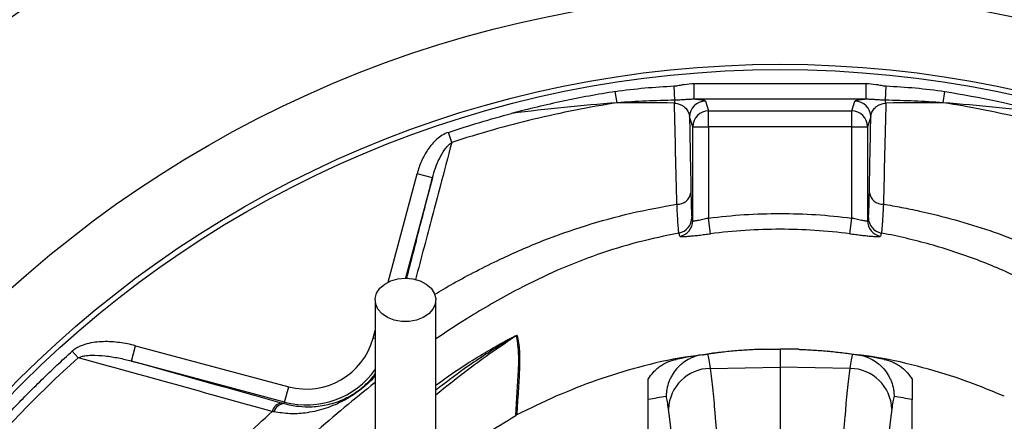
# Model space of a CAD drawing. Header units: millimetres. Extents: x 5 to 913, y 12 to 1902.
# Tile 24 of 29: x 250 to 436, y 1574 to 1650. Entities that reach past the tile are written whole.
import ezdxf

# ---------------------------------------------------------------- set-up
doc = ezdxf.new("R2010")
doc.units = ezdxf.units.MM

msp = doc.modelspace()

# ---------------------------------------------------------------- linework, layer by layer
at = {"color": 7, "linetype": 'Continuous', "lineweight": 25}
for p, q in [((373.88, 1634.56), (373.74, 1637.27)), ((377.54, 1634.74), (377.54, 1637.73)), ((377.54, 1637.73), (410.09, 1637.73)), ((410.09, 1634.74), (410.09, 1637.73)), ((413.75, 1634.56), (413.89, 1637.27)), ((362.92, 1634.08), (362.58, 1636.21)), ((410.09, 1634.74), (377.54, 1634.74)), ((379.64, 1634.38), (380.26, 1632.52)), ((407.37, 1632.52), (407.99, 1634.38)), ((424.71, 1634.08), (425.05, 1636.21)), ((380.26, 1629.52), (380.26, 1632.52)), ((380.26, 1632.52), (407.37, 1632.52)), ((407.37, 1629.52), (407.37, 1632.52)), ((377.26, 1629.52), (376.64, 1631.38)), ((410.99, 1631.38), (410.37, 1629.52)), ((377.26, 1611.7), (377.26, 1629.52)), ((377.26, 1629.52), (380.26, 1629.52)), ((380.26, 1629.52), (380.26, 1612.2)), ((407.37, 1629.52), (380.26, 1629.52)), ((407.37, 1612.2), (407.37, 1629.52)), ((407.37, 1629.52), (410.37, 1629.52)), ((410.37, 1629.52), (410.37, 1611.7)), ((331.59, 1626.54), (330.94, 1628.46)), ((327.92, 1619.84), (325.02, 1620.61)), ((380.64, 1609.24), (380.26, 1612.2)), ((406.99, 1609.24), (407.37, 1612.2)), ((270.91, 1585.09), (271.69, 1587.99)), ((271.69, 1587.99), (300.69, 1580.21)), ((260.82, 1585.72), (259.69, 1586.97)), ((383.96, 1586.88), (379.26, 1586.26)), ((390.32, 1587.31), (393.81, 1587.37)), ((395.56, 1587.29), (393.53, 1587.36)), ((393.81, 1587.37), (393.81, 1583.92)), ((397.3, 1587.31), (393.81, 1587.37)), ((407.78, 1586.35), (402.74, 1586.96)), ((299.91, 1577.32), (270.91, 1585.09)), ((380.53, 1583.69), (393.81, 1583.92)), ((393.81, 1583.92), (393.81, 1412.93)), ((407.1, 1583.69), (393.81, 1583.92)), ((299.91, 1577.32), (300.69, 1580.21)), ((299.83, 1577.02), (299.91, 1577.32)), ((368.81, 1563.68), (368.81, 1577.78)), ((418.81, 1563.68), (418.81, 1577.78))]:
    msp.add_line(p, q, dxfattribs=at)
at = {"color": 8, "linetype": 'Continuous', "lineweight": 25}
for p, q in [((319.52, 1600.06), (325.02, 1620.61)), ((327.92, 1619.84), (322.82, 1600.81)), ((316.67, 1589.44), (317.06, 1590.91)), ((317.07, 1589.34), (316.67, 1589.44))]:
    msp.add_line(p, q, dxfattribs=at)
at = {"color": 7, "linetype": 'Continuous', "lineweight": 25, "flags": 128}
msp.add_lwpolyline([(322.81, 1600.81), (324.24, 1600.68), (325.58, 1600.3), (326.75, 1599.69), (327.67, 1598.89), (328.28, 1597.95), (328.55, 1596.94), (328.46, 1595.9), (328.02, 1594.92), (327.24, 1594.05), (326.19, 1593.34), (324.93, 1592.84), (323.53, 1592.58), (322.09, 1592.58), (320.7, 1592.84), (319.43, 1593.34), (318.38, 1594.05), (317.61, 1594.92), (317.17, 1595.9), (317.08, 1596.94), (317.35, 1597.95), (317.96, 1598.89), (318.88, 1599.69), (320.04, 1600.3), (321.38, 1600.68), (322.81, 1600.81)], dxfattribs=at)
at = {"color": 7, "linetype": 'Continuous', "lineweight": 25}
for radius in [258.01, 217.51, 204, 203]:
    msp.add_circle((393.81, 1437.37), radius, dxfattribs=at)
for centre, radius, start, end in [((393.81, 1437.37), 259.7, 111.0565, 128.9435), ((378.58, 1633.46), 4.83, 166.7905, 173.187), ((379.64, 1631.38), 3, 90.0264, 179.9038), ((407.98, 1631.38), 3, 0.0962, 89.9736), ((409.05, 1633.46), 4.83, 6.8139, 13.2111), ((380.26, 1629.52), 3, 90.0264, 179.9038), ((407.36, 1629.52), 3, 0.0962, 89.9736), ((374.34, 1617.45), 2.61, 268.3217, 349.7581), ((413.29, 1617.45), 2.61, 190.2401, 271.6729), ((374.09, 1612.31), 3, 280.4626, 359.9018), ((413.53, 1612.31), 3, 180.0982, 259.5374), ((374.26, 1611.71), 3, 280.4469, 359.8716), ((413.36, 1611.71), 3, 180.1284, 259.5531), ((345.4, 1587.29), 3.02, 118.1476, 121.7807), ((304.06, 1592.82), 13.05, 255, 345), ((393.81, 1487.37), 100, 98.4858, 101.3586), ((393.81, 1487.37), 100, 78.6414, 81.5142), ((380.62, 1575.74), 7.95, 90.6565, 178.3712), ((407.01, 1575.74), 7.95, 1.6288, 89.3435), ((299.62, 1574.99), 2.14, 94.2155, 165.6738), ((299.95, 1574.89), 2.13, 93.1121, 164.8417), ((385.82, 1487.37), 92, 98.4981, 100.652), ((401.81, 1487.37), 92, 79.348, 81.5019)]:
    msp.add_arc(centre, radius, start, end, dxfattribs=at)
at = {"color": 8, "linetype": 'Continuous', "lineweight": 25}
msp.add_arc((304.06, 1592.82), 16.05, 255, 324.6267, dxfattribs=at)
at = {"color": 7, "linetype": 'Continuous', "lineweight": 25}
for centre, major_axis, start_param, end_param in [((371.78, 1487.37), (0, 91.75), 6.020266, 6.154065), ((415.85, 1487.37), (0, 91.75), 0.129121, 0.262919), ((370.61, 1371.51), (0, 211.73), 5.494662, 6.020266), ((417.02, 1371.51), (0, 211.73), 0.262919, 0.788524)]:
    msp.add_ellipse(centre, major_axis=major_axis, ratio=0.0375, start_param=start_param, end_param=end_param, dxfattribs=at)
for points, knots in [([(393.51, 1899.81), (373.03, 1897.69), (352.66, 1894.2), (322.47, 1886.9), (312.46, 1884.12), (292.62, 1877.88), (282.79, 1874.41), (253.85, 1862.94), (235.2, 1853.92), (199.5, 1833.31), (182.44, 1821.74), (150.14, 1796.19), (134.89, 1782.19), (106.5, 1752.05), (93.38, 1735.92), (69.66, 1701.89), (59.06, 1684.01), (40.61, 1646.99), (32.78, 1627.88), (19.97, 1588.75), (15.01, 1568.73), (8.01, 1528.06), (5.98, 1507.41), (5.36, 1481.42), (5.32, 1476.2), (5.48, 1465.79), (5.67, 1460.6), (6.58, 1445.08), (7.62, 1434.8), (12.04, 1404.27), (16.71, 1384.31), (35.49, 1326.23), (54.43, 1289.89), (91.63, 1241.07), (105.47, 1225.76), (135.6, 1197.64), (151.89, 1184.85), (169.16, 1173.57)], [0, 0, 0, 0, 0.0625, 0.0625, 0.09375, 0.09375, 0.125, 0.125, 0.1875, 0.1875, 0.25, 0.25, 0.3125, 0.3125, 0.375, 0.375, 0.4375, 0.4375, 0.5, 0.5, 0.5625, 0.5625, 0.625, 0.625, 0.640625, 0.640625, 0.65625, 0.65625, 0.6875, 0.6875, 0.75, 0.75, 0.875, 0.875, 0.9375, 0.9375, 1, 1, 1, 1]), ([(393.56, 1899.29), (373.11, 1897.17), (352.76, 1893.68), (322.6, 1886.39), (312.61, 1883.62), (292.78, 1877.38), (282.97, 1873.92), (254.06, 1862.46), (235.44, 1853.45), (199.79, 1832.87), (182.75, 1821.31), (150.49, 1795.79), (135.25, 1781.82), (106.9, 1751.71), (93.79, 1735.59), (70.11, 1701.61), (59.52, 1683.75), (41.1, 1646.78), (33.27, 1627.69), (20.48, 1588.61), (15.52, 1568.62), (8.53, 1528), (6.5, 1507.37), (5.88, 1481.41), (5.85, 1476.2), (6, 1465.8), (6.19, 1460.62), (7.1, 1445.12), (8.14, 1434.86), (12.56, 1404.38), (17.21, 1384.45), (35.97, 1326.44), (54.89, 1290.16), (92.03, 1241.41), (105.85, 1226.12), (135.93, 1198.05), (152.2, 1185.27), (169.44, 1174.01), (169.44, 1174.01), (169.44, 1174.01), (169.44, 1174.01)], [0.0000014, 0.0000014, 0.0000014, 0.0000014, 0.0625, 0.0625, 0.09375, 0.09375, 0.125, 0.125, 0.1875, 0.1875, 0.25, 0.25, 0.3125, 0.3125, 0.375, 0.375, 0.4375, 0.4375, 0.5, 0.5, 0.5625, 0.5625, 0.625, 0.625, 0.640625, 0.640625, 0.65625, 0.65625, 0.6875, 0.6875, 0.75, 0.75, 0.875, 0.875, 0.9375, 0.9375, 1, 1, 1, 1.0000004, 1.0000004, 1.0000004, 1.0000004]), ([(360.86, 1115.76), (348.64, 1115.98), (336.53, 1116.81), (312.55, 1119.67), (300.67, 1121.69), (277.14, 1126.94), (265.49, 1130.16), (251.06, 1134.95), (248.19, 1135.95), (243.88, 1137.5), (242.45, 1138.03), (239.59, 1139.1), (238.16, 1139.65), (231.06, 1142.41), (225.46, 1144.76), (208.88, 1152.19), (198.13, 1157.67), (177.22, 1169.66), (167.07, 1176.18), (152.3, 1186.76), (147.45, 1190.42), (141.49, 1195.17), (140.31, 1196.13), (137.94, 1198.06), (136.77, 1199.04), (133.26, 1201.98), (130.95, 1203.97), (119.56, 1214.04), (110.91, 1222.49), (94.51, 1240.19), (86.77, 1249.42), (72.19, 1268.69), (65.36, 1278.71), (57.42, 1291.77), (55.87, 1294.4), (52.84, 1299.68), (51.36, 1302.34), (47.03, 1310.35), (44.29, 1315.74), (36.49, 1332.1), (31.87, 1343.23), (23.73, 1365.93), (20.22, 1377.5), (16.55, 1392.24), (15.85, 1395.21), (14.53, 1401.16), (13.9, 1404.15), (12.14, 1413.14), (11.13, 1419.13), (8.54, 1437.13), (7.42, 1449.16), (6.78, 1464.22), (6.69, 1467.23), (6.59, 1473.26), (6.58, 1476.28), (6.64, 1485.33), (6.81, 1491.38), (7.41, 1503.47), (7.84, 1509.52), (8.68, 1518.61), (9, 1521.64), (9.7, 1527.7), (10.08, 1530.72), (12.13, 1545.78), (14.29, 1557.7), (19.6, 1581.25), (22.75, 1592.89), (30.06, 1615.91), (34.21, 1627.28), (40.04, 1641.32), (41.24, 1644.12), (43.7, 1649.7), (44.96, 1652.48), (48.82, 1660.74), (51.5, 1666.18), (59.88, 1682.28), (65.89, 1692.72), (85.22, 1723.21), (99.82, 1742.4), (118.22, 1762.69), (120.29, 1764.92), (124.48, 1769.35), (126.6, 1771.54), (133.03, 1778.04), (137.4, 1782.27), (150.77, 1794.68), (160.04, 1802.56), (172.07, 1811.92), (174.5, 1813.77), (179.39, 1817.41), (181.85, 1819.2), (189.3, 1824.49), (194.33, 1827.91), (209.64, 1837.82), (220.13, 1843.99), (233.6, 1851.14), (236.31, 1852.54), (241.74, 1855.28), (244.47, 1856.62), (252.68, 1860.54), (258.2, 1863.02), (274.87, 1870.12), (286.15, 1874.35), (309.03, 1881.85), (320.62, 1885.15), (338.23, 1889.43), (344.13, 1890.74), (353.05, 1892.54), (356.03, 1893.11), (362.01, 1894.2), (365.01, 1894.71), (368.02, 1895.2)], [0, 0, 0, 0, 0.03125, 0.03125, 0.0625, 0.0625, 0.09375, 0.09375, 0.101562, 0.101562, 0.105469, 0.105469, 0.109375, 0.109375, 0.125, 0.125, 0.15625, 0.15625, 0.1875, 0.1875, 0.203125, 0.203125, 0.207031, 0.207031, 0.210937, 0.210937, 0.21875, 0.21875, 0.25, 0.25, 0.28125, 0.28125, 0.3125, 0.3125, 0.320312, 0.320312, 0.328125, 0.328125, 0.34375, 0.34375, 0.375, 0.375, 0.40625, 0.40625, 0.414062, 0.414062, 0.421875, 0.421875, 0.4375, 0.4375, 0.46875, 0.46875, 0.476562, 0.476562, 0.484375, 0.484375, 0.5, 0.5, 0.515625, 0.515625, 0.523437, 0.523437, 0.53125, 0.53125, 0.5625, 0.5625, 0.59375, 0.59375, 0.625, 0.625, 0.632812, 0.632812, 0.640625, 0.640625, 0.65625, 0.65625, 0.6875, 0.6875, 0.75, 0.75, 0.757812, 0.757812, 0.765625, 0.765625, 0.78125, 0.78125, 0.8125, 0.8125, 0.820312, 0.820312, 0.828125, 0.828125, 0.84375, 0.84375, 0.875, 0.875, 0.882812, 0.882812, 0.890625, 0.890625, 0.90625, 0.90625, 0.9375, 0.9375, 0.96875, 0.96875, 0.984375, 0.984375, 0.992187, 0.992187, 1, 1, 1, 1]), ([(368.34, 1893.22), (362.35, 1892.26), (356.4, 1891.18), (344.57, 1888.79), (338.69, 1887.49), (321.18, 1883.24), (309.65, 1879.95), (286.89, 1872.49), (275.67, 1868.28), (259.08, 1861.23), (253.59, 1858.75), (245.41, 1854.86), (242.7, 1853.53), (237.29, 1850.8), (234.6, 1849.41), (221.2, 1842.3), (210.76, 1836.16), (195.52, 1826.3), (190.51, 1822.9), (183.11, 1817.64), (180.65, 1815.86), (175.79, 1812.24), (173.37, 1810.4), (161.4, 1801.09), (152.18, 1793.25), (138.87, 1780.91), (134.52, 1776.7), (128.13, 1770.24), (126.02, 1768.06), (121.84, 1763.66), (119.78, 1761.43), (101.47, 1741.26), (86.94, 1722.17), (67.7, 1691.85), (61.71, 1681.46), (53.37, 1665.45), (50.7, 1660.04), (46.85, 1651.82), (45.6, 1649.06), (43.15, 1643.5), (41.96, 1640.72), (36.15, 1626.75), (32.01, 1615.44), (24.73, 1592.54), (21.59, 1580.96), (16.3, 1557.53), (14.14, 1545.68), (12.09, 1530.7), (11.71, 1527.69), (11.01, 1521.66), (10.7, 1518.65), (9.85, 1509.61), (9.42, 1503.58), (8.82, 1491.55), (8.64, 1485.54), (8.58, 1476.53), (8.59, 1473.53), (8.69, 1467.53), (8.77, 1464.53), (9.4, 1449.55), (10.5, 1437.58), (13.07, 1419.67), (14.07, 1413.71), (15.82, 1404.77), (16.44, 1401.79), (17.75, 1395.87), (18.44, 1392.92), (22.09, 1378.25), (25.57, 1366.74), (33.65, 1344.15), (38.25, 1333.07), (46, 1316.79), (48.72, 1311.42), (53.03, 1303.45), (54.5, 1300.81), (57.51, 1295.55), (59.05, 1292.93), (66.94, 1279.94), (73.73, 1269.96), (88.23, 1250.79), (95.93, 1241.6), (112.24, 1223.99), (120.84, 1215.57), (132.17, 1205.55), (134.47, 1203.57), (137.96, 1200.64), (139.13, 1199.67), (141.48, 1197.75), (142.66, 1196.8), (148.59, 1192.07), (153.41, 1188.42), (168.1, 1177.89), (178.2, 1171.41), (199, 1159.47), (209.7, 1154.02), (226.19, 1146.62), (231.76, 1144.28), (238.83, 1141.53), (240.24, 1140.99), (243.09, 1139.92), (244.51, 1139.4), (248.8, 1137.85), (251.66, 1136.86), (266.01, 1132.09), (277.6, 1128.89), (301.02, 1123.66), (312.83, 1121.65), (336.69, 1118.8), (348.73, 1117.98), (360.89, 1117.76)], [0, 0, 0, 0, 0.015625, 0.015625, 0.03125, 0.03125, 0.0625, 0.0625, 0.09375, 0.09375, 0.109375, 0.109375, 0.117188, 0.117188, 0.125, 0.125, 0.15625, 0.15625, 0.171875, 0.171875, 0.179688, 0.179688, 0.1875, 0.1875, 0.21875, 0.21875, 0.234375, 0.234375, 0.242188, 0.242188, 0.25, 0.25, 0.3125, 0.3125, 0.34375, 0.34375, 0.359375, 0.359375, 0.367188, 0.367188, 0.375, 0.375, 0.40625, 0.40625, 0.4375, 0.4375, 0.46875, 0.46875, 0.476563, 0.476563, 0.484375, 0.484375, 0.5, 0.5, 0.515625, 0.515625, 0.523438, 0.523438, 0.53125, 0.53125, 0.5625, 0.5625, 0.578125, 0.578125, 0.585938, 0.585938, 0.59375, 0.59375, 0.625, 0.625, 0.65625, 0.65625, 0.671875, 0.671875, 0.679688, 0.679688, 0.6875, 0.6875, 0.71875, 0.71875, 0.75, 0.75, 0.78125, 0.78125, 0.789063, 0.789063, 0.792969, 0.792969, 0.796875, 0.796875, 0.8125, 0.8125, 0.84375, 0.84375, 0.875, 0.875, 0.890625, 0.890625, 0.894531, 0.894531, 0.898438, 0.898438, 0.90625, 0.90625, 0.9375, 0.9375, 0.96875, 0.96875, 1, 1, 1, 1]), ([(384.37, 1130.08), (377.73, 1129.55), (335.02, 1127.4), (282.95, 1134.63), (214.29, 1159.04), (152.28, 1192.62), (105.19, 1237.17), (60.23, 1295.53), (30.24, 1353.06), (13.78, 1425.6), (11.36, 1463.14), (10.99, 1505.56), (16.48, 1561.56), (33.58, 1617.27), (56.45, 1670.87), (86.7, 1724.19), (134.6, 1777.95), (179.52, 1815.23), (228.07, 1847.61), (269.87, 1866.6), (320.99, 1883.57), (344.55, 1889.34), (368.34, 1893.22)], [0.0080829, 0.0080829, 0.0080829, 0.0080829, 0.0251074, 0.1177428, 0.1428604, 0.2103782, 0.2935657, 0.3030135, 0.3956489, 0.4563006, 0.4882843, 0.4882843, 0.560176, 0.6263369, 0.6320677, 0.7039595, 0.7758512, 0.8075328, 0.8477429, 0.9196346, 0.9196346, 0.9788971, 0.9788971, 0.9788971, 0.9788971]), ([(362.58, 1636.21), (364.43, 1636.5), (366.29, 1636.71), (370.01, 1637.05), (371.88, 1637.17), (373.74, 1637.27)], [0, 0, 0, 0, 0.5, 0.5, 1, 1, 1, 1]), ([(373.74, 1637.27), (374.06, 1637.28), (374.38, 1637.34), (375, 1637.45), (375.32, 1637.51), (376.26, 1637.66), (376.9, 1637.73), (377.54, 1637.73)], [0, 0, 0, 0, 0.25, 0.25, 0.5, 0.5, 1, 1, 1, 1]), ([(410.09, 1637.73), (410.73, 1637.73), (411.37, 1637.66), (412.31, 1637.51), (412.62, 1637.45), (413.25, 1637.34), (413.57, 1637.28), (413.89, 1637.27)], [0, 0, 0, 0, 0.5, 0.5, 0.75, 0.75, 1, 1, 1, 1]), ([(413.89, 1637.27), (415.75, 1637.17), (417.62, 1637.05), (421.34, 1636.71), (423.2, 1636.5), (425.05, 1636.21)], [0, 0, 0, 0, 0.5, 0.5, 1, 1, 1, 1]), ([(362.58, 1636.21), (359.27, 1635.68), (355.97, 1635.07), (349.41, 1633.68), (346.15, 1632.9), (342.9, 1632.04)], [0, 0, 0, 0, 0.5, 0.5, 1, 1, 1, 1]), ([(373.88, 1634.56), (372.05, 1634.52), (370.22, 1634.47), (366.57, 1634.31), (364.75, 1634.22), (362.92, 1634.08)], [0, 0, 0, 0, 0.5, 0.5, 1, 1, 1, 1]), ([(377.54, 1634.74), (377.24, 1634.74), (376.94, 1634.73), (376.34, 1634.7), (376.04, 1634.67), (375.44, 1634.63), (375.14, 1634.61), (374.52, 1634.58), (374.21, 1634.57), (373.88, 1634.56)], [0, 0, 0, 0, 0.25, 0.25, 0.5, 0.5, 0.75, 0.75, 1, 1, 1, 1]), ([(379.64, 1634.38), (379.63, 1634.41), (379.58, 1634.44), (379.41, 1634.51), (379.28, 1634.54), (378.94, 1634.6), (378.73, 1634.63), (378.34, 1634.67), (378.2, 1634.68), (377.89, 1634.71), (377.72, 1634.72), (377.54, 1634.74)], [0, 0, 0, 0, 0.25, 0.25, 0.5, 0.5, 0.75, 0.75, 0.875, 0.875, 1, 1, 1, 1]), ([(410.09, 1634.74), (409.72, 1634.71), (409.42, 1634.68), (408.9, 1634.63), (408.68, 1634.6), (408.35, 1634.54), (408.22, 1634.5), (408.05, 1634.44), (408, 1634.41), (407.99, 1634.38)], [0, 0, 0, 0, 0.25, 0.25, 0.5, 0.5, 0.75, 0.75, 1, 1, 1, 1]), ([(413.75, 1634.56), (413.42, 1634.57), (413.11, 1634.57), (412.5, 1634.61), (412.19, 1634.63), (411.59, 1634.67), (411.29, 1634.7), (410.69, 1634.73), (410.39, 1634.74), (410.09, 1634.74)], [0, 0, 0, 0, 0.25, 0.25, 0.5, 0.5, 0.75, 0.75, 1, 1, 1, 1]), ([(424.71, 1634.08), (422.88, 1634.22), (421.06, 1634.31), (417.41, 1634.47), (415.58, 1634.52), (413.75, 1634.56)], [0, 0, 0, 0, 0.5, 0.5, 1, 1, 1, 1]), ([(362.92, 1634.08), (360.28, 1633.66), (357.64, 1633.19), (352.37, 1632.15), (349.74, 1631.57), (341.89, 1629.68), (336.7, 1628.21), (331.59, 1626.54)], [0, 0, 0, 0, 0.25, 0.25, 0.5, 0.5, 1, 1, 1, 1]), ([(362.92, 1634.08), (359.59, 1633.83), (356.25, 1633.53), (349.57, 1632.85), (346.24, 1632.47), (342.9, 1632.04)], [0, 0, 0, 0, 0.5, 0.5, 1, 1, 1, 1]), ([(373.79, 1634.03), (373.96, 1634.02), (374.12, 1633.99), (374.43, 1633.92), (374.56, 1633.88), (374.93, 1633.75), (375.13, 1633.64), (375.48, 1633.43), (375.62, 1633.31), (375.88, 1633.08), (375.99, 1632.96), (376.27, 1632.61), (376.4, 1632.37), (376.58, 1631.88), (376.63, 1631.63), (376.64, 1631.38)], [0, 0, 0, 0, 0.0625, 0.0625, 0.125, 0.125, 0.25, 0.25, 0.375, 0.375, 0.5, 0.5, 0.75, 0.75, 1, 1, 1, 1]), ([(410.99, 1631.38), (411, 1631.63), (411.05, 1631.88), (411.18, 1632.24), (411.24, 1632.36), (411.37, 1632.6), (411.45, 1632.73), (411.64, 1632.96), (411.75, 1633.08), (412, 1633.31), (412.15, 1633.43), (412.41, 1633.59), (412.5, 1633.64), (412.71, 1633.74), (412.82, 1633.79), (413.07, 1633.88), (413.2, 1633.92), (413.5, 1633.99), (413.67, 1634.02), (413.84, 1634.03)], [0, 0, 0, 0, 0.25, 0.25, 0.375, 0.375, 0.5, 0.5, 0.625, 0.625, 0.75, 0.75, 0.8125, 0.8125, 0.875, 0.875, 0.9375, 0.9375, 1, 1, 1, 1]), ([(456.04, 1626.54), (453.48, 1627.38), (450.9, 1628.17), (445.71, 1629.64), (443.1, 1630.32), (435.25, 1632.21), (429.99, 1633.25), (424.71, 1634.08)], [0, 0, 0, 0, 0.25, 0.25, 0.5, 0.5, 1, 1, 1, 1]), ([(444.72, 1632.04), (441.39, 1632.47), (438.06, 1632.85), (431.38, 1633.53), (428.04, 1633.82), (424.71, 1634.08)], [0, 0, 0, 0, 0.5, 0.5, 1, 1, 1, 1]), ([(330.94, 1628.46), (330.54, 1628.32), (330.15, 1628.14), (329.42, 1627.69), (329.08, 1627.43), (328.44, 1626.87), (328.14, 1626.56), (327.58, 1625.92), (327.32, 1625.57), (326.6, 1624.52), (326.2, 1623.77), (325.52, 1622.24), (325.24, 1621.44), (325.02, 1620.61)], [0, 0, 0, 0, 0.125, 0.125, 0.25, 0.25, 0.375, 0.375, 0.5, 0.5, 0.75, 0.75, 1, 1, 1, 1]), ([(327.92, 1619.84), (328.08, 1620.46), (328.27, 1621.08), (328.71, 1622.29), (328.95, 1622.89), (329.52, 1624.05), (329.84, 1624.62), (330.41, 1625.42), (330.61, 1625.67), (331.06, 1626.14), (331.3, 1626.36), (331.59, 1626.54)], [0, 0, 0, 0, 0.25, 0.25, 0.5, 0.5, 0.75, 0.75, 0.875, 0.875, 1, 1, 1, 1]), ([(376.91, 1616.99), (376.92, 1616.29), (376.93, 1615.67), (376.96, 1614.57), (376.98, 1614.09), (377.01, 1613.28), (377.03, 1612.97), (377.06, 1612.51), (377.08, 1612.36), (377.09, 1612.3)], [0, 0, 0, 0, 0.25, 0.25, 0.5, 0.5, 0.75, 0.75, 1, 1, 1, 1]), ([(410.53, 1612.3), (410.55, 1612.36), (410.57, 1612.51), (410.6, 1612.97), (410.62, 1613.28), (410.64, 1613.89), (410.65, 1614.11), (410.67, 1614.59), (410.67, 1614.84), (410.7, 1615.67), (410.71, 1616.29), (410.72, 1616.99)], [0, 0, 0, 0, 0.25, 0.25, 0.5, 0.5, 0.625, 0.625, 0.75, 0.75, 1, 1, 1, 1]), ([(374.64, 1609.36), (374.62, 1609.43), (374.59, 1609.59), (374.54, 1610.13), (374.51, 1610.5), (374.44, 1611.44), (374.41, 1612), (374.35, 1612.97), (374.33, 1613.31), (374.3, 1614.05), (374.28, 1614.44), (374.26, 1614.84)], [0, 0, 0, 0, 0.25, 0.25, 0.5, 0.5, 0.75, 0.75, 0.875, 0.875, 1, 1, 1, 1]), ([(413.37, 1614.84), (413.33, 1614.03), (413.29, 1613.3), (413.24, 1612.33), (413.22, 1612.03), (413.19, 1611.47), (413.17, 1611.22), (413.12, 1610.51), (413.09, 1610.14), (413.05, 1609.73), (413.04, 1609.62), (413.01, 1609.45), (413, 1609.39), (412.99, 1609.36)], [0, 0, 0, 0, 0.25, 0.25, 0.375, 0.375, 0.5, 0.5, 0.75, 0.75, 0.875, 0.875, 1, 1, 1, 1]), ([(413.37, 1614.84), (414.52, 1614.66), (415.67, 1614.46), (417.97, 1614.02), (419.11, 1613.79), (422.51, 1613.04), (424.75, 1612.48), (431.4, 1610.62), (435.74, 1609.14), (442.1, 1606.56), (444.2, 1605.65), (447.31, 1604.18), (448.34, 1603.67), (450.39, 1602.65), (451.41, 1602.12), (456.5, 1599.45), (460.51, 1597.16), (464.45, 1594.7)], [0, 0, 0, 0, 0.0625, 0.0625, 0.125, 0.125, 0.25, 0.25, 0.5, 0.5, 0.625, 0.625, 0.6875, 0.6875, 0.75, 0.75, 1, 1, 1, 1]), ([(380.26, 1612.2), (380.07, 1612.15), (379.88, 1612.11), (379.51, 1612.01), (379.32, 1611.97), (378.96, 1611.88), (378.79, 1611.84), (378.47, 1611.77), (378.32, 1611.74), (378.04, 1611.69), (377.91, 1611.67), (377.69, 1611.64), (377.59, 1611.63), (377.36, 1611.63), (377.27, 1611.65), (377.26, 1611.7)], [0, 0, 0, 0, 0.125, 0.125, 0.25, 0.25, 0.375, 0.375, 0.5, 0.5, 0.625, 0.625, 0.75, 0.75, 1, 1, 1, 1]), ([(380.26, 1612.2), (384.76, 1612.78), (389.28, 1613.07), (398.35, 1613.07), (402.87, 1612.78), (407.37, 1612.2)], [0, 0, 0, 0, 0.5, 0.5, 1, 1, 1, 1]), ([(410.37, 1611.7), (410.36, 1611.68), (410.34, 1611.66), (410.26, 1611.63), (410.2, 1611.63), (410.04, 1611.63), (409.94, 1611.64), (409.72, 1611.67), (409.59, 1611.69), (409.31, 1611.74), (409.16, 1611.77), (408.84, 1611.84), (408.67, 1611.88), (408.31, 1611.97), (408.13, 1612.01), (407.75, 1612.11), (407.56, 1612.15), (407.37, 1612.2)], [0, 0, 0, 0, 0.125, 0.125, 0.25, 0.25, 0.375, 0.375, 0.5, 0.5, 0.625, 0.625, 0.75, 0.75, 0.875, 0.875, 1, 1, 1, 1]), ([(374.81, 1608.76), (374.81, 1608.74), (374.86, 1608.72), (375.02, 1608.69), (375.13, 1608.68), (375.35, 1608.68), (375.43, 1608.69), (375.61, 1608.69), (375.71, 1608.7), (376.03, 1608.72), (376.27, 1608.74), (376.8, 1608.79), (377.1, 1608.82), (377.73, 1608.88), (378.07, 1608.92), (378.59, 1608.98), (378.78, 1609), (379.14, 1609.05), (379.32, 1609.07), (379.88, 1609.14), (380.26, 1609.19), (380.64, 1609.24)], [0, 0, 0, 0, 0.125, 0.125, 0.25, 0.25, 0.3125, 0.3125, 0.375, 0.375, 0.5, 0.5, 0.625, 0.625, 0.75, 0.75, 0.8125, 0.8125, 0.875, 0.875, 1, 1, 1, 1]), ([(406.99, 1609.24), (402.61, 1609.8), (398.22, 1610.08), (389.41, 1610.08), (385.01, 1609.8), (380.64, 1609.24)], [0, 0, 0, 0, 0.5, 0.5, 1, 1, 1, 1]), ([(406.99, 1609.24), (407.37, 1609.19), (407.75, 1609.14), (408.5, 1609.05), (408.87, 1609), (409.39, 1608.94), (409.56, 1608.92), (409.9, 1608.88), (410.06, 1608.87), (410.54, 1608.81), (410.83, 1608.79), (411.36, 1608.74), (411.61, 1608.72), (412.03, 1608.69), (412.21, 1608.68), (412.43, 1608.68), (412.49, 1608.69), (412.61, 1608.69), (412.66, 1608.7), (412.77, 1608.72), (412.81, 1608.74), (412.82, 1608.76)], [0, 0, 0, 0, 0.125, 0.125, 0.25, 0.25, 0.3125, 0.3125, 0.375, 0.375, 0.5, 0.5, 0.625, 0.625, 0.75, 0.75, 0.8125, 0.8125, 0.875, 0.875, 1, 1, 1, 1]), ([(317.06, 1596.68), (317.06, 1594.12), (317.06, 1589.34), (317.06, 1582.71), (317.06, 1577.14), (317.06, 1572.59), (317.06, 1568.79), (317.06, 1565.39), (317.06, 1560.06), (317.06, 1552.92), (317.06, 1546.5), (317.06, 1542.42), (317.06, 1540.37), (317.06, 1538.5), (317.06, 1536.83), (317.06, 1535.33), (317.06, 1533.92), (317.06, 1532.43), (317.06, 1530.64), (317.06, 1528.57), (317.06, 1526.39), (317.06, 1524.32), (317.06, 1522.47), (317.06, 1520.92), (317.06, 1519.7), (317.06, 1519.09), (317.06, 1518.78)], [0, 0, 0, 0, 0.062857, 0.117478, 0.163865, 0.202026, 0.232379, 0.261106, 0.290263, 0.372435, 0.455365, 0.478903, 0.501428, 0.522615, 0.542455, 0.560942, 0.578078, 0.597071, 0.62134, 0.655526, 0.69662, 0.744698, 0.799796, 0.861788, 0.93055, 1, 1, 1, 1]), ([(328.56, 1518.77), (328.56, 1519.03), (328.56, 1519.53), (328.56, 1520.46), (328.56, 1521.58), (328.56, 1522.86), (328.56, 1524.26), (328.56, 1525.72), (328.56, 1527.15), (328.56, 1528.68), (328.56, 1530.45), (328.56, 1532.65), (328.56, 1535.26), (328.56, 1538.27), (328.56, 1542.06), (328.56, 1546.64), (328.56, 1551.91), (328.56, 1557.22), (328.56, 1561.84), (328.56, 1566.09), (328.56, 1570.33), (328.56, 1575.52), (328.56, 1581.7), (328.56, 1588.86), (328.56, 1593.97), (328.56, 1596.68)], [0, 0, 0, 0, 0.056361, 0.113449, 0.165144, 0.211458, 0.252283, 0.287577, 0.317355, 0.341646, 0.372027, 0.403705, 0.438115, 0.475176, 0.513, 0.565877, 0.618199, 0.667429, 0.713444, 0.742396, 0.778875, 0.822868, 0.874381, 0.933423, 1, 1, 1, 1]), ([(343.72, 1574.78), (343.87, 1577.84), (344.14, 1580.74), (344.29, 1584.59), (344.3, 1585.79), (344.17, 1587.98), (344.03, 1588.98), (343.81, 1589.86)], [0, 0, 0, 0, 0.5, 0.5, 0.75, 0.75, 1, 1, 1, 1]), ([(343.97, 1589.95), (344.19, 1589.07), (344.33, 1588.07), (344.46, 1585.88), (344.46, 1584.68), (344.36, 1582.12), (344.27, 1580.75), (344.08, 1577.9), (343.99, 1576.42), (343.92, 1574.9)], [0, 0, 0, 0, 0.25, 0.25, 0.5, 0.5, 0.75, 0.75, 1, 1, 1, 1]), ([(271.69, 1587.99), (270.68, 1588.25), (269.67, 1588.46), (267.62, 1588.72), (266.59, 1588.79), (265.03, 1588.75), (264.51, 1588.71), (263.48, 1588.58), (262.97, 1588.48), (261.96, 1588.22), (261.47, 1588.05), (260.77, 1587.71), (260.54, 1587.59), (260.1, 1587.3), (259.89, 1587.15), (259.69, 1586.97)], [0, 0, 0, 0, 0.25, 0.25, 0.5, 0.5, 0.625, 0.625, 0.75, 0.75, 0.875, 0.875, 0.9375, 0.9375, 1, 1, 1, 1]), ([(197.32, 1478.83), (197.87, 1481.43), (198.47, 1484.02), (199.77, 1489.17), (200.47, 1491.73), (202.72, 1499.33), (204.41, 1504.32), (210.06, 1519.07), (214.59, 1528.6), (225.21, 1547.03), (231.19, 1555.73), (241.15, 1568.03), (244.63, 1572), (250.1, 1577.77), (251.97, 1579.67), (255.78, 1583.38), (257.72, 1585.19), (259.69, 1586.97)], [0, 0, 0, 0, 0.0625, 0.0625, 0.125, 0.125, 0.25, 0.25, 0.5, 0.5, 0.75, 0.75, 0.875, 0.875, 0.9375, 0.9375, 1, 1, 1, 1]), ([(260.82, 1585.72), (261.01, 1585.82), (261.22, 1585.89), (261.64, 1586), (261.85, 1586.05), (262.48, 1586.15), (262.91, 1586.18), (264.19, 1586.21), (265.05, 1586.16), (266.74, 1585.97), (267.59, 1585.84), (269.26, 1585.51), (270.09, 1585.31), (270.91, 1585.09)], [0, 0, 0, 0, 0.0625, 0.0625, 0.125, 0.125, 0.25, 0.25, 0.5, 0.5, 0.75, 0.75, 1, 1, 1, 1]), ([(377.85, 1586.08), (377.16, 1586), (373.49, 1585.54), (367.2, 1584.02), (359.01, 1581.59), (353.9, 1579.46), (351.34, 1578.4)], [0, 0, 0, 0, 0.074988, 0.400581, 0.699353, 1, 1, 1, 1]), ([(379.06, 1586.28), (378.58, 1586.2), (378.12, 1586.09), (377.45, 1585.87), (377.23, 1585.78), (376.8, 1585.59), (376.58, 1585.48), (375.96, 1585.14), (375.56, 1584.87), (375.01, 1584.43), (374.84, 1584.27), (374.49, 1583.94), (374.33, 1583.76), (373.86, 1583.22), (373.59, 1582.84), (373.23, 1582.23), (373.11, 1582.02), (372.91, 1581.59), (372.81, 1581.37), (372.56, 1580.7), (372.44, 1580.25), (372.31, 1579.55), (372.28, 1579.31), (372.24, 1578.84), (372.23, 1578.6), (372.22, 1578.36)], [0, 0, 0, 0, 0.125, 0.125, 0.1875, 0.1875, 0.25, 0.25, 0.375, 0.375, 0.4375, 0.4375, 0.5, 0.5, 0.625, 0.625, 0.6875, 0.6875, 0.75, 0.75, 0.875, 0.875, 0.9375, 0.9375, 1, 1, 1, 1]), ([(379.06, 1586.28), (379.15, 1586.29), (379.25, 1586.3), (379.43, 1586.33), (379.51, 1586.34), (379.76, 1586.38), (379.91, 1586.4), (380.04, 1586.42)], [0, 0, 0, 0, 0.25, 0.25, 0.5, 0.5, 1, 1, 1, 1]), ([(390.32, 1587.31), (390.32, 1587.31), (390.3, 1587.31), (390.21, 1587.31), (390.15, 1587.3), (389.93, 1587.29), (389.75, 1587.29), (389.37, 1587.27), (389.16, 1587.26), (388.74, 1587.24), (388.52, 1587.23), (387.86, 1587.19), (387.41, 1587.17), (386.5, 1587.1), (386.05, 1587.07), (384.67, 1586.96), (383.75, 1586.87), (381.9, 1586.66), (380.97, 1586.55), (380.04, 1586.42)], [0, 0, 0, 0, 0.03125, 0.03125, 0.0625, 0.0625, 0.125, 0.125, 0.1875, 0.1875, 0.25, 0.25, 0.375, 0.375, 0.5, 0.5, 0.75, 0.75, 1, 1, 1, 1]), ([(397.3, 1587.31), (397.3, 1587.31), (397.33, 1587.31), (397.42, 1587.31), (397.48, 1587.3), (397.7, 1587.29), (397.88, 1587.29), (398.26, 1587.27), (398.47, 1587.26), (398.89, 1587.24), (399.11, 1587.23), (399.77, 1587.19), (400.22, 1587.17), (401.12, 1587.1), (401.58, 1587.07), (402.96, 1586.96), (403.88, 1586.87), (405.73, 1586.66), (406.66, 1586.55), (407.58, 1586.42)], [0, 0, 0, 0, 0.03125, 0.03125, 0.0625, 0.0625, 0.125, 0.125, 0.1875, 0.1875, 0.25, 0.25, 0.375, 0.375, 0.5, 0.5, 0.75, 0.75, 1, 1, 1, 1]), ([(407.58, 1586.42), (407.72, 1586.4), (407.87, 1586.38), (408.11, 1586.34), (408.2, 1586.33), (408.38, 1586.3), (408.48, 1586.29), (408.57, 1586.28)], [0, 0, 0, 0, 0.5, 0.5, 0.75, 0.75, 1, 1, 1, 1]), ([(408.57, 1586.28), (409.04, 1586.2), (409.5, 1586.09), (410.18, 1585.87), (410.4, 1585.78), (410.83, 1585.59), (411.05, 1585.48), (411.67, 1585.14), (412.07, 1584.87), (412.62, 1584.43), (412.79, 1584.27), (413.13, 1583.94), (413.3, 1583.76), (413.77, 1583.22), (414.04, 1582.84), (414.4, 1582.23), (414.52, 1582.02), (414.72, 1581.59), (414.81, 1581.37), (415.06, 1580.7), (415.19, 1580.25), (415.32, 1579.55), (415.35, 1579.31), (415.39, 1578.84), (415.4, 1578.6), (415.4, 1578.36)], [0, 0, 0, 0, 0.125, 0.125, 0.1875, 0.1875, 0.25, 0.25, 0.375, 0.375, 0.4375, 0.4375, 0.5, 0.5, 0.625, 0.625, 0.6875, 0.6875, 0.75, 0.75, 0.875, 0.875, 0.9375, 0.9375, 1, 1, 1, 1]), ([(436.29, 1578.4), (433.61, 1579.51), (428.23, 1581.74), (419.77, 1584.19), (413.41, 1585.68), (409.84, 1586.1), (409.23, 1586.17)], [0, 0, 0, 0, 0.308033, 0.618206, 0.935125, 1, 1, 1, 1]), ([(260.82, 1585.72), (258.86, 1583.97), (256.93, 1582.17), (253.14, 1578.5), (251.29, 1576.63), (245.85, 1570.93), (242.39, 1567), (232.5, 1554.83), (226.56, 1546.22), (218.64, 1532.53), (216.19, 1527.89), (211.68, 1518.44), (209.62, 1513.63), (205.86, 1503.86), (204.18, 1498.89), (201.94, 1491.31), (201.24, 1488.77), (199.95, 1483.66), (199.36, 1481.09), (198.81, 1478.51)], [0, 0, 0, 0, 0.0625, 0.0625, 0.125, 0.125, 0.25, 0.25, 0.5, 0.5, 0.625, 0.625, 0.75, 0.75, 0.875, 0.875, 0.9375, 0.9375, 1, 1, 1, 1]), ([(297.55, 1575.52), (291.46, 1577.22), (285.34, 1578.92), (273.09, 1582.32), (266.96, 1584.02), (260.82, 1585.72)], [0, 0, 0, 0, 0.5, 0.5, 1, 1, 1, 1]), ([(368.81, 1581.66), (369.1, 1582.14), (369.43, 1582.58), (370, 1583.2), (370.2, 1583.39), (370.62, 1583.76), (370.84, 1583.93), (371.52, 1584.42), (372, 1584.69), (372.77, 1585.02), (373.04, 1585.12), (373.57, 1585.29), (373.84, 1585.36), (374.12, 1585.41)], [0, 0, 0, 0, 0.25, 0.25, 0.375, 0.375, 0.5, 0.5, 0.75, 0.75, 0.875, 0.875, 1, 1, 1, 1]), ([(413.51, 1585.41), (414.06, 1585.3), (414.59, 1585.13), (415.35, 1584.81), (415.6, 1584.68), (416.09, 1584.41), (416.33, 1584.26), (417.01, 1583.78), (417.43, 1583.41), (418, 1582.8), (418.18, 1582.58), (418.51, 1582.13), (418.67, 1581.9), (418.81, 1581.66)], [0, 0, 0, 0, 0.25, 0.25, 0.375, 0.375, 0.5, 0.5, 0.75, 0.75, 0.875, 0.875, 1, 1, 1, 1]), ([(299.83, 1577.02), (300.73, 1576.82), (302.53, 1576.41), (305.33, 1576.36), (308.23, 1576.77), (310.79, 1577.64), (312.77, 1578.69), (314.13, 1579.63), (315.25, 1580.57), (316.26, 1581.58), (316.79, 1582.28), (317.06, 1582.64)], [0, 0, 0, 0, 0.141494, 0.285993, 0.464465, 0.646478, 0.75046, 0.802465, 0.854123, 0.925416, 1, 1, 1, 1]), ([(380.53, 1583.69), (380.7, 1582.44), (380.87, 1581.03), (381.11, 1578.69), (381.2, 1577.87), (381.36, 1576.16), (381.44, 1575.27), (381.84, 1570.66), (382.15, 1566.41), (382.6, 1559.21), (382.75, 1556.67), (382.96, 1552.65), (383.03, 1551.27), (383.18, 1548.45), (383.25, 1547), (383.59, 1539.64), (383.85, 1533.26), (384.1, 1526.4)], [0, 0, 0, 0, 0.125, 0.125, 0.1875, 0.1875, 0.25, 0.25, 0.5, 0.5, 0.625, 0.625, 0.6875, 0.6875, 0.75, 0.75, 1, 1, 1, 1]), ([(403.53, 1526.4), (403.65, 1529.83), (403.78, 1533.14), (403.98, 1537.94), (404.04, 1539.51), (404.18, 1542.57), (404.25, 1544.07), (404.59, 1551.4), (404.88, 1556.73), (405.32, 1563.94), (405.48, 1566.21), (405.71, 1569.42), (405.79, 1570.46), (405.95, 1572.46), (406.03, 1573.43), (406.43, 1578.07), (406.76, 1581.18), (407.1, 1583.69)], [0, 0, 0, 0, 0.125, 0.125, 0.1875, 0.1875, 0.25, 0.25, 0.5, 0.5, 0.625, 0.625, 0.6875, 0.6875, 0.75, 0.75, 1, 1, 1, 1]), ([(368.81, 1577.78), (368.81, 1577.87), (368.81, 1577.94), (368.81, 1578.07), (368.81, 1578.13), (368.81, 1578.27), (368.81, 1578.35), (368.81, 1578.55), (368.81, 1578.65), (368.81, 1578.93), (368.81, 1579.06), (368.81, 1579.31), (368.81, 1579.42), (368.81, 1579.62), (368.81, 1579.71), (368.81, 1579.96), (368.81, 1580.11), (368.81, 1580.37), (368.81, 1580.49), (368.81, 1580.83), (368.81, 1581.02), (368.81, 1581.36), (368.81, 1581.51), (368.81, 1581.66)], [0, 0, 0, 0, 0.007813, 0.007813, 0.015625, 0.015625, 0.03125, 0.03125, 0.0625, 0.0625, 0.125, 0.125, 0.1875, 0.1875, 0.25, 0.25, 0.375, 0.375, 0.5, 0.5, 0.75, 0.75, 1, 1, 1, 1]), ([(418.81, 1581.66), (418.81, 1581.51), (418.81, 1581.36), (418.81, 1581.02), (418.81, 1580.83), (418.81, 1580.49), (418.81, 1580.37), (418.81, 1580.11), (418.81, 1579.96), (418.81, 1579.71), (418.81, 1579.62), (418.81, 1579.42), (418.81, 1579.31), (418.81, 1579.06), (418.81, 1578.92), (418.81, 1578.65), (418.81, 1578.55), (418.81, 1578.34), (418.81, 1578.27), (418.81, 1578.12), (418.81, 1578.07), (418.81, 1577.94), (418.81, 1577.87), (418.81, 1577.78)], [0, 0, 0, 0, 0.25, 0.25, 0.5, 0.5, 0.625, 0.625, 0.75, 0.75, 0.8125, 0.8125, 0.875, 0.875, 0.9375, 0.9375, 0.96875, 0.96875, 0.984375, 0.984375, 0.992187, 0.992187, 1, 1, 1, 1]), ([(328.56, 1564.25), (329.63, 1565.12), (334.39, 1569.02), (339.64, 1572.27), (343.72, 1574.78)], [0, 0, 0, 0, 0.22333, 1, 1, 1, 1]), ([(343.92, 1574.9), (343.89, 1574.88), (343.82, 1574.84), (343.75, 1574.8), (343.72, 1574.78)], [0, 0, 0, 0, 0.499757, 1, 1, 1, 1])]:
    msp.add_open_spline(points, degree=3, knots=knots, dxfattribs=at)
for points in [[(425.05, 1636.21), (431.67, 1635.15), (438.24, 1633.76), (444.72, 1632.04)], [(373.79, 1634.03), (370.15, 1634.04), (366.53, 1634.06), (362.92, 1634.08)], [(374.26, 1614.84), (374.09, 1621.27), (373.93, 1627.66), (373.79, 1634.03)], [(413.84, 1634.03), (413.69, 1627.66), (413.54, 1621.27), (413.37, 1614.84)], [(424.71, 1634.08), (421.1, 1634.06), (417.48, 1634.04), (413.84, 1634.03)], [(330.94, 1628.46), (334.9, 1629.78), (338.89, 1630.97), (342.9, 1632.04)], [(376.64, 1631.38), (376.73, 1626.6), (376.82, 1621.8), (376.91, 1616.99)], [(410.72, 1616.99), (410.81, 1621.8), (410.9, 1626.6), (410.99, 1631.38)], [(377.09, 1612.3), (377.15, 1612.12), (377.21, 1611.92), (377.26, 1611.7)], [(410.37, 1611.7), (410.42, 1611.92), (410.48, 1612.12), (410.53, 1612.3)], [(374.81, 1608.76), (374.75, 1608.98), (374.7, 1609.18), (374.64, 1609.36)], [(412.99, 1609.36), (412.93, 1609.18), (412.88, 1608.98), (412.82, 1608.76)], [(380.04, 1586.42), (380.21, 1585.85), (380.37, 1584.94), (380.53, 1583.69)], [(407.1, 1583.69), (407.26, 1584.94), (407.42, 1585.85), (407.58, 1586.42)], [(270.91, 1585.09), (280.45, 1582.43), (289.98, 1579.77), (299.47, 1577.13)], [(299.47, 1577.13), (299.59, 1577.09), (299.71, 1577.06), (299.83, 1577.02)], [(351.34, 1578.4), (348.82, 1577.28), (346.34, 1576.11), (343.92, 1574.9)], [(297.89, 1575.45), (297.78, 1575.47), (297.66, 1575.5), (297.55, 1575.52)]]:
    msp.add_open_spline(points, degree=3, dxfattribs=at)
at = {"color": 8, "linetype": 'Continuous', "lineweight": 25}
for points, knots in [([(331.59, 1626.54), (330.86, 1623.77), (329.15, 1617.3), (326.86, 1608.65), (325.26, 1602.59), (324.72, 1600.53)], [0, 0, 0, 0, 0.33065, 0.772869, 1, 1, 1, 1]), ([(323.05, 1600.77), (323.47, 1602.43), (324.92, 1608.04), (326.52, 1614.32), (327.69, 1618.93), (327.92, 1619.84)], [0, 0, 0, 0, 0.251581, 0.853519, 1, 1, 1, 1]), ([(328.29, 1597.7), (329.46, 1598.4), (333.52, 1600.81), (340.32, 1604.27), (348.7, 1607.97), (356.99, 1610.87), (365.51, 1613.25), (371.34, 1614.31), (374.26, 1614.84)], [0, 0, 0, 0, 0.0831292, 0.2867565, 0.4632164, 0.6396772, 0.8198378, 1, 1, 1, 1]), ([(374.64, 1609.36), (372.03, 1608.82), (366.82, 1607.73), (359.13, 1605.34), (351.57, 1602.4), (343.54, 1598.47), (335.85, 1594.11), (330.75, 1590.74), (328.56, 1589.29)], [0, 0, 0, 0, 0.157613, 0.315228, 0.476573, 0.637919, 0.844641, 1, 1, 1, 1]), ([(492.56, 1320.67), (493.67, 1321.59), (498, 1325.22), (504.95, 1332.43), (513.29, 1342.25), (520.79, 1352.85), (527.39, 1364.01), (533.09, 1375.76), (537.82, 1388.06), (541.5, 1400.74), (544.07, 1413.56), (545.56, 1426.58), (545.93, 1439.8), (545.15, 1452.96), (543.17, 1465.79), (540.11, 1478.34), (536.07, 1490.71), (531.03, 1503.26), (525.03, 1515.82), (517.91, 1528.35), (509.88, 1540.44), (501.61, 1551.1), (493.42, 1560.36), (485.5, 1568.34), (477.06, 1575.94), (468.09, 1583.11), (458.61, 1589.79), (449.44, 1595.46), (440.69, 1600.22), (432.25, 1604), (423.42, 1607), (416.91, 1608.61), (413.41, 1609.28), (412.99, 1609.36)], [0, 0, 0, 0, 0.011842, 0.046531, 0.082186, 0.117841, 0.153294, 0.188746, 0.225218, 0.261689, 0.297227, 0.332765, 0.369377, 0.405987, 0.44107, 0.476162, 0.512135, 0.548114, 0.587367, 0.626621, 0.666674, 0.706726, 0.737554, 0.768407, 0.799234, 0.831032, 0.862857, 0.894654, 0.91977, 0.944871, 0.970662, 0.996453, 1, 1, 1, 1]), ([(328.56, 1580.49), (330.22, 1581.68), (333.09, 1583.75), (337.39, 1586.4), (340.62, 1588.28), (342.78, 1589.44), (343.65, 1589.86), (343.87, 1589.94), (343.96, 1589.97), (343.97, 1589.96), (343.97, 1589.95)], [0, 0, 0, 0, 0.333063, 0.576414, 0.819373, 0.941845, 0.973225, 0.985178, 0.992591, 1, 1, 1, 1]), ([(343.81, 1589.86), (340.76, 1587.8), (335.52, 1584.26), (330.62, 1580.28), (328.56, 1578.6)], [0, 0, 0, 0, 0.579846, 1, 1, 1, 1]), ([(343.81, 1589.86), (343.81, 1589.86), (343.81, 1589.87), (343.8, 1589.86), (343.78, 1589.86), (343.72, 1589.83), (343.52, 1589.73), (342.7, 1589.27), (340.67, 1588.05), (337.59, 1586.08), (333.28, 1583.19), (330.34, 1580.94), (328.56, 1579.57)], [0, 0, 0, 0, 0.001953, 0.003727, 0.005646, 0.007968, 0.016526, 0.043544, 0.15983, 0.397579, 0.635443, 1, 1, 1, 1]), ([(317.06, 1582.27), (316.93, 1582.11), (316.44, 1581.53), (315.45, 1580.61), (314.16, 1579.53), (312.59, 1578.42), (310.33, 1577.11), (307.34, 1575.9), (304.05, 1575.19), (300.88, 1574.99), (298.89, 1575.3), (297.89, 1575.45)], [0, 0, 0, 0, 0.030263, 0.110662, 0.171857, 0.232493, 0.346007, 0.527753, 0.713871, 0.855519, 1, 1, 1, 1]), ([(317.06, 1581.02), (313.16, 1577.86), (305.07, 1571.32), (293.92, 1560.18), (283.43, 1548.02), (273.91, 1534.97), (265.39, 1521.09), (258.33, 1507.18), (252.6, 1493.56), (248.57, 1481.76), (245.71, 1471.13), (243.81, 1461.79), (242.32, 1450.94), (241.67, 1438.58), (242.19, 1424.63), (244.01, 1410.62), (247.03, 1397.2), (251.04, 1384.59), (255.9, 1372.73), (261.78, 1361.2), (268.65, 1350.12), (276.39, 1339.64), (285.12, 1329.86), (291.39, 1323.48), (294.96, 1320.61), (295.06, 1320.53)], [0, 0, 0, 0, 0.050222, 0.104112, 0.157471, 0.210831, 0.265594, 0.320359, 0.366837, 0.413309, 0.445084, 0.476886, 0.50865, 0.554628, 0.60061, 0.648196, 0.695783, 0.738127, 0.780471, 0.823986, 0.867502, 0.910817, 0.954132, 0.99872, 1, 1, 1, 1]), ([(295.32, 1307.99), (293.08, 1309.73), (287.21, 1314.3), (278.46, 1322.78), (269.09, 1333.28), (260.75, 1344.48), (253.49, 1356.14), (247.26, 1368.24), (242, 1380.93), (237.7, 1394.4), (234.52, 1408.45), (232.76, 1421.5), (232.1, 1433.12), (232.14, 1443.24), (232.83, 1453.23), (234.15, 1463.04), (236.07, 1472.64), (239, 1483.83), (243.27, 1496.49), (249.35, 1510.9), (256.74, 1525.27), (264.63, 1537.95), (272.37, 1548.62), (279.6, 1557.47), (287.89, 1566.57), (294.12, 1572.34), (297.55, 1575.52)], [0, 0, 0, 0, 0.027802, 0.072817, 0.119164, 0.165512, 0.209509, 0.253506, 0.298725, 0.343943, 0.391831, 0.439719, 0.472739, 0.505792, 0.538809, 0.570754, 0.602733, 0.634686, 0.684042, 0.733404, 0.787811, 0.842216, 0.879524, 0.916862, 0.954169, 1, 1, 1, 1])]:
    msp.add_open_spline(points, degree=3, knots=knots, dxfattribs=at)

doc.saveas('drawing.dxf')
